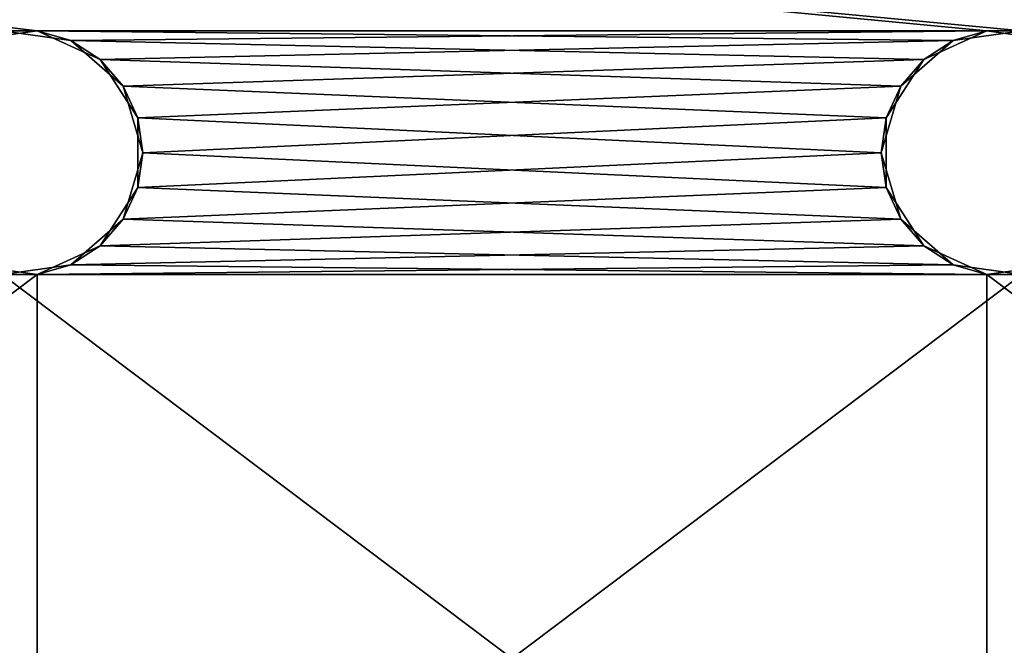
# Model space of a CAD drawing. Extents: x -200 to 200, y 0 to 90.
# Tile 20 of 46: x -60 to -20, y 45 to 70. Entities that reach past the tile are written whole.
import ezdxf

# ---------------------------------------------------------------- set-up
doc = ezdxf.new("R2010")
doc.units = 0
doc.header["$LTSCALE"] = 2.54
doc.layers.get('0').update_dxf_attribs({"color": 13, "linetype": 'CONTINUOUS'})

# ---------------------------------------------------------------- blocks, each defined once
blk = doc.blocks.new('GRUPA1_1')
at = {"color": 0}
for p, q in [((-20.711575, 69.949107), (-200, 86.999998)), ((-20.711575, 69.949107), (-200, 86.999998)), ((-19.288425, 69.949107, 1.5), (-200, 86.999998, 1.5)), ((-200, 86.999998, 1.5), (-59.288425, 69.949107, 1.5)), ((-19.288425, 69.949107, 1.5), (-200, 86.999998, 1.5)), ((-200, 86.999998, 1.5), (-59.288425, 69.949107, 1.5)), ((-59.288425, 69.949107, 1.5), (-99.288425, 69.949107, 1.5)), ((-59.288425, 69.949107, 1.5), (-99.288425, 69.949107, 1.5)), ((-59.288425, 69.949107, 1.5), (-62.077074, 69.548159, 1.5)), ((-59.288425, 69.949107, 1.5), (-62.077074, 69.548159, 1.5)), ((-59.288425, 69.949107, 1.5), (-60.711575, 69.949107)), ((-60.711575, 69.949107), (-57.922926, 69.548159)), ((-59.288425, 69.949107, 1.5), (-60.711575, 69.949107)), ((-20.711575, 69.949107), (-60.711575, 69.949107)), ((-20.711575, 69.949107), (-60.711575, 69.949107)), ((-60.711575, 69.949107), (-57.922926, 69.548159)), ((-56.725698, 68.778749, 1.5), (-59.288425, 69.949107, 1.5)), ((-59.288425, 69.949107, 1.5), (-57.922926, 69.548159)), ((-59.288425, 69.949107, 1.5), (-57.922926, 69.548159)), ((-22.077074, 69.548159, 1.5), (-59.288425, 69.949107, 1.5)), ((-56.725698, 68.778749, 1.5), (-59.288425, 69.949107, 1.5)), ((-22.077074, 69.548159, 1.5), (-59.288425, 69.949107, 1.5)), ((-19.288425, 69.949107, 1.5), (-59.288425, 69.949107, 1.5)), ((-19.288425, 69.949107, 1.5), (-59.288425, 69.949107, 1.5)), ((-20.711575, 69.949107), (-57.922926, 69.548159)), ((-20.711575, 69.949107), (-57.922926, 69.548159)), ((-23.274302, 68.778749), (-20.711575, 69.949107)), ((-23.274302, 68.778749), (-20.711575, 69.949107)), ((-19.288425, 69.949107, 1.5), (-22.077074, 69.548159, 1.5)), ((-22.077074, 69.548159, 1.5), (-20.711575, 69.949107)), ((-22.077074, 69.548159, 1.5), (-20.711575, 69.949107)), ((-19.288425, 69.949107, 1.5), (-22.077074, 69.548159, 1.5)), ((-19.288425, 69.949107, 1.5), (-20.711575, 69.949107)), ((-20.711575, 69.949107), (-17.922925, 69.548159)), ((-19.288425, 69.949107, 1.5), (-20.711575, 69.949107)), ((19.288425, 69.949107), (-20.711575, 69.949107)), ((19.288425, 69.949107), (-20.711575, 69.949107)), ((-20.711575, 69.949107), (-17.922925, 69.548159)), ((-56.725698, 68.778749, 1.5), (-57.922926, 69.548159)), ((-57.922926, 69.548159), (-55.793734, 67.703204)), ((-56.725698, 68.778749, 1.5), (-57.922926, 69.548159)), ((-23.274302, 68.778749), (-57.922926, 69.548159)), ((-23.274302, 68.778749), (-57.922926, 69.548159)), ((-57.922926, 69.548159), (-55.793734, 67.703204)), ((-22.077074, 69.548159, 1.5), (-56.725698, 68.778749, 1.5)), ((-22.077074, 69.548159, 1.5), (-56.725698, 68.778749, 1.5)), ((-22.077074, 69.548159, 1.5), (-24.206269, 67.703204, 1.5)), ((-22.077074, 69.548159, 1.5), (-24.206269, 67.703204, 1.5)), ((-22.077074, 69.548159, 1.5), (-23.274302, 68.778749)), ((-22.077074, 69.548159, 1.5), (-23.274302, 68.778749)), ((-55.202537, 66.408663, 1.5), (-56.725698, 68.778749, 1.5)), ((-56.725698, 68.778749, 1.5), (-55.793734, 67.703204)), ((-56.725698, 68.778749, 1.5), (-55.793734, 67.703204)), ((-24.206269, 67.703204, 1.5), (-56.725698, 68.778749, 1.5)), ((-55.202537, 66.408663, 1.5), (-56.725698, 68.778749, 1.5)), ((-24.206269, 67.703204, 1.5), (-56.725698, 68.778749, 1.5)), ((-23.274302, 68.778749), (-55.793734, 67.703204)), ((-23.274302, 68.778749), (-55.793734, 67.703204)), ((-24.797466, 66.408663), (-23.274302, 68.778749)), ((-24.797466, 66.408663), (-23.274302, 68.778749)), ((-24.206269, 67.703204, 1.5), (-23.274302, 68.778749)), ((-24.206269, 67.703204, 1.5), (-23.274302, 68.778749)), ((-55.202537, 66.408663, 1.5), (-55.793734, 67.703204)), ((-55.793734, 67.703204), (-55, 65)), ((-55.202537, 66.408663, 1.5), (-55.793734, 67.703204)), ((-24.797466, 66.408663), (-55.793734, 67.703204)), ((-24.797466, 66.408663), (-55.793734, 67.703204)), ((-55.793734, 67.703204), (-55, 65)), ((-24.206269, 67.703204, 1.5), (-55.202537, 66.408663, 1.5)), ((-24.206269, 67.703204, 1.5), (-55.202537, 66.408663, 1.5)), ((-24.206269, 67.703204, 1.5), (-25, 65, 1.5)), ((-24.206269, 67.703204, 1.5), (-25, 65, 1.5)), ((-24.206269, 67.703204, 1.5), (-24.797466, 66.408663)), ((-24.206269, 67.703204, 1.5), (-24.797466, 66.408663)), ((-55.202537, 63.591337, 1.5), (-55.202537, 66.408663, 1.5)), ((-55.202537, 66.408663, 1.5), (-55, 65)), ((-55.202537, 66.408663, 1.5), (-55, 65)), ((-55.202537, 66.408663, 1.5), (-25, 65, 1.5)), ((-55.202537, 66.408663, 1.5), (-25, 65, 1.5)), ((-55.202537, 63.591337, 1.5), (-55.202537, 66.408663, 1.5)), ((-24.797466, 66.408663), (-55, 65)), ((-24.797466, 66.408663), (-55, 65)), ((-25, 65, 1.5), (-24.797466, 66.408663)), ((-25, 65, 1.5), (-24.797466, 66.408663)), ((-24.797466, 63.591337), (-24.797466, 66.408663)), ((-24.797466, 63.591337), (-24.797466, 66.408663)), ((-55, 65), (-55.793734, 62.296796)), ((-55, 65), (-55.793734, 62.296796)), ((-55.202537, 63.591337, 1.5), (-55, 65)), ((-55.202537, 63.591337, 1.5), (-55, 65)), ((-55.202537, 63.591337, 1.5), (-25, 65, 1.5)), ((-55.202537, 63.591337, 1.5), (-25, 65, 1.5)), ((-24.797466, 63.591337), (-55, 65)), ((-24.797466, 63.591337), (-55, 65)), ((-25, 65, 1.5), (-24.797466, 63.591337)), ((-25, 65, 1.5), (-24.797466, 63.591337)), ((-25, 65, 1.5), (-24.206269, 62.296796, 1.5)), ((-25, 65, 1.5), (-24.206269, 62.296796, 1.5)), ((-56.725698, 61.221251, 1.5), (-55.202537, 63.591337, 1.5)), ((-56.725698, 61.221251, 1.5), (-55.202537, 63.591337, 1.5)), ((-55.793734, 62.296796), (-55.202537, 63.591337, 1.5)), ((-55.793734, 62.296796), (-55.202537, 63.591337, 1.5)), ((-24.797466, 63.591337), (-55.793734, 62.296796)), ((-24.797466, 63.591337), (-55.793734, 62.296796)), ((-55.202537, 63.591337, 1.5), (-24.206269, 62.296796, 1.5)), ((-55.202537, 63.591337, 1.5), (-24.206269, 62.296796, 1.5)), ((-24.206269, 62.296796, 1.5), (-24.797466, 63.591337)), ((-24.206269, 62.296796, 1.5), (-24.797466, 63.591337)), ((-23.274302, 61.221251), (-24.797466, 63.591337)), ((-23.274302, 61.221251), (-24.797466, 63.591337)), ((-55.793734, 62.296796), (-57.922926, 60.451841)), ((-55.793734, 62.296796), (-57.922926, 60.451841)), ((-56.725698, 61.221251, 1.5), (-55.793734, 62.296796)), ((-56.725698, 61.221251, 1.5), (-55.793734, 62.296796)), ((-56.725698, 61.221251, 1.5), (-24.206269, 62.296796, 1.5)), ((-56.725698, 61.221251, 1.5), (-24.206269, 62.296796, 1.5)), ((-23.274302, 61.221251), (-55.793734, 62.296796)), ((-23.274302, 61.221251), (-55.793734, 62.296796)), ((-24.206269, 62.296796, 1.5), (-23.274302, 61.221251)), ((-24.206269, 62.296796, 1.5), (-23.274302, 61.221251)), ((-24.206269, 62.296796, 1.5), (-22.077074, 60.451841, 1.5)), ((-24.206269, 62.296796, 1.5), (-22.077074, 60.451841, 1.5)), ((-59.288425, 60.050893, 1.5), (-56.725698, 61.221251, 1.5)), ((-59.288425, 60.050893, 1.5), (-56.725698, 61.221251, 1.5)), ((-56.725698, 61.221251, 1.5), (-57.922926, 60.451841)), ((-56.725698, 61.221251, 1.5), (-57.922926, 60.451841)), ((-23.274302, 61.221251), (-57.922926, 60.451841)), ((-23.274302, 61.221251), (-57.922926, 60.451841)), ((-56.725698, 61.221251, 1.5), (-22.077074, 60.451841, 1.5)), ((-56.725698, 61.221251, 1.5), (-22.077074, 60.451841, 1.5)), ((-22.077074, 60.451841, 1.5), (-23.274302, 61.221251)), ((-22.077074, 60.451841, 1.5), (-23.274302, 61.221251)), ((-20.711575, 60.050893), (-23.274302, 61.221251)), ((-20.711575, 60.050893), (-23.274302, 61.221251)), ((-62.077074, 60.451841, 1.5), (-59.288425, 60.050893, 1.5)), ((-62.077074, 60.451841, 1.5), (-59.288425, 60.050893, 1.5)), ((-57.922926, 60.451841), (-60.711575, 60.050893)), ((-57.922926, 60.451841), (-60.711575, 60.050893)), ((-59.288425, 60.050893, 1.5), (-57.922926, 60.451841)), ((-59.288425, 60.050893, 1.5), (-57.922926, 60.451841)), ((-22.077074, 60.451841, 1.5), (-59.288425, 60.050893, 1.5)), ((-22.077074, 60.451841, 1.5), (-59.288425, 60.050893, 1.5)), ((-20.711575, 60.050893), (-57.922926, 60.451841)), ((-20.711575, 60.050893), (-57.922926, 60.451841)), ((-22.077074, 60.451841, 1.5), (-20.711575, 60.050893)), ((-22.077074, 60.451841, 1.5), (-20.711575, 60.050893)), ((-22.077074, 60.451841, 1.5), (-19.288425, 60.050893, 1.5)), ((-22.077074, 60.451841, 1.5), (-19.288425, 60.050893, 1.5)), ((-17.922925, 60.451841), (-20.711575, 60.050893)), ((-17.922925, 60.451841), (-20.711575, 60.050893)), ((-59.288425, 60.050893, 1.5), (-99.288425, 29.949107, 1.5)), ((-59.288425, 60.050893, 1.5), (-99.288425, 29.949107, 1.5)), ((-59.288425, 60.050893, 1.5), (-99.288425, 60.050893, 1.5)), ((-59.288425, 60.050893, 1.5), (-99.288425, 60.050893, 1.5)), ((-59.288425, 60.050893, 1.5), (-60.711575, 60.050893)), ((-59.288425, 60.050893, 1.5), (-60.711575, 60.050893)), ((-20.711575, 29.949107), (-60.711575, 60.050893)), ((-60.711575, 60.050893), (-20.711575, 60.050893)), ((-20.711575, 29.949107), (-60.711575, 60.050893)), ((-60.711575, 60.050893), (-20.711575, 60.050893)), ((-19.288425, 60.050893, 1.5), (-59.288425, 29.949107, 1.5)), ((-59.288425, 29.949107, 1.5), (-59.288425, 60.050893, 1.5)), ((-59.288425, 29.949107, 1.5), (-59.288425, 60.050893, 1.5)), ((-19.288425, 60.050893, 1.5), (-59.288425, 29.949107, 1.5)), ((-19.288425, 60.050893, 1.5), (-59.288425, 60.050893, 1.5)), ((-19.288425, 60.050893, 1.5), (-59.288425, 60.050893, 1.5)), ((-19.288425, 60.050893, 1.5), (-20.711575, 60.050893)), ((-19.288425, 60.050893, 1.5), (-20.711575, 60.050893)), ((19.288425, 29.949107), (-20.711575, 60.050893)), ((-20.711575, 60.050893), (19.288425, 60.050893)), ((19.288425, 29.949107), (-20.711575, 60.050893)), ((-20.711575, 29.949107), (-20.711575, 60.050893)), ((-20.711575, 29.949107), (-20.711575, 60.050893)), ((-20.711575, 60.050893), (19.288425, 60.050893))]:
    blk.add_line(p, q, dxfattribs=at)
at = {"color": 9}
mesh = blk.add_polyface(dxfattribs=at)
corners = [(200, 86.999998), (19.288425, 69.949107), (-200, 86.999998)]
mesh.append_faces([[corners[k] for k in face] for face in [(0, 1, 2)]], dxfattribs={"color": 9})
mesh = blk.add_polyface(dxfattribs=at)
corners = [(19.288425, 69.949107), (-20.711575, 69.949107), (-200, 86.999998)]
mesh.append_faces([[corners[k] for k in face] for face in [(0, 1, 2)]], dxfattribs={"color": 9})
mesh = blk.add_polyface(dxfattribs=at)
corners = [(-20.711575, 69.949107), (-60.711575, 69.949107), (-200, 86.999998)]
mesh.append_faces([[corners[k] for k in face] for face in [(0, 1, 2)]], dxfattribs={"color": 9})
mesh = blk.add_polyface(dxfattribs=at)
corners = [(-19.288425, 69.949107, 1.5), (-200, 86.999998, 1.5), (-59.288425, 69.949107, 1.5)]
mesh.append_faces([[corners[k] for k in face] for face in [(0, 1, 2)]], dxfattribs={"color": 9})
mesh = blk.add_polyface(dxfattribs=at)
corners = [(200, 86.999998, 1.5), (-200, 86.999998, 1.5), (-19.288425, 69.949107, 1.5)]
mesh.append_faces([[corners[k] for k in face] for face in [(0, 1, 2)]], dxfattribs={"color": 9})
mesh = blk.add_polyface(dxfattribs=at)
corners = [(-59.288425, 69.949107, 1.5), (-200, 86.999998, 1.5), (-99.288425, 69.949107, 1.5)]
mesh.append_faces([[corners[k] for k in face] for face in [(0, 1, 2)]], dxfattribs={"color": 9})
mesh = blk.add_polyface(dxfattribs=at)
corners = [(-59.288425, 69.949107, 1.5), (-99.288425, 69.949107, 1.5), (-62.077074, 69.548159, 1.5)]
mesh.append_faces([[corners[k] for k in face] for face in [(0, 1, 2)]], dxfattribs={"color": 9})
mesh = blk.add_polyface(dxfattribs=at)
corners = [(-62.077074, 69.548159, 1.5), (-60.711575, 69.949107), (-59.288425, 69.949107, 1.5)]
mesh.append_faces([[corners[k] for k in face] for face in [(0, 1, 2)]], dxfattribs={"color": 9})
mesh = blk.add_polyface(dxfattribs=at)
corners = [(-59.288425, 69.949107, 1.5), (-60.711575, 69.949107), (-57.922926, 69.548159)]
mesh.append_faces([[corners[k] for k in face] for face in [(0, 1, 2)]], dxfattribs={"color": 9})
mesh = blk.add_polyface(dxfattribs=at)
corners = [(-20.711575, 69.949107), (-57.922926, 69.548159), (-60.711575, 69.949107)]
mesh.append_faces([[corners[k] for k in face] for face in [(0, 1, 2)]], dxfattribs={"color": 9})
mesh = blk.add_polyface(dxfattribs=at)
corners = [(-59.288425, 69.949107, 1.5), (-57.922926, 69.548159), (-56.725698, 68.778749, 1.5)]
mesh.append_faces([[corners[k] for k in face] for face in [(0, 1, 2)]], dxfattribs={"color": 9})
mesh = blk.add_polyface(dxfattribs=at)
corners = [(-22.077074, 69.548159, 1.5), (-59.288425, 69.949107, 1.5), (-56.725698, 68.778749, 1.5)]
mesh.append_faces([[corners[k] for k in face] for face in [(0, 1, 2)]], dxfattribs={"color": 9})
mesh = blk.add_polyface(dxfattribs=at)
corners = [(-19.288425, 69.949107, 1.5), (-59.288425, 69.949107, 1.5), (-22.077074, 69.548159, 1.5)]
mesh.append_faces([[corners[k] for k in face] for face in [(0, 1, 2)]], dxfattribs={"color": 9})
mesh = blk.add_polyface(dxfattribs=at)
corners = [(-20.711575, 69.949107), (-23.274302, 68.778749), (-57.922926, 69.548159)]
mesh.append_faces([[corners[k] for k in face] for face in [(0, 1, 2)]], dxfattribs={"color": 9})
mesh = blk.add_polyface(dxfattribs=at)
corners = [(-22.077074, 69.548159, 1.5), (-23.274302, 68.778749), (-20.711575, 69.949107)]
mesh.append_faces([[corners[k] for k in face] for face in [(0, 1, 2)]], dxfattribs={"color": 9})
mesh = blk.add_polyface(dxfattribs=at)
corners = [(-22.077074, 69.548159, 1.5), (-20.711575, 69.949107), (-19.288425, 69.949107, 1.5)]
mesh.append_faces([[corners[k] for k in face] for face in [(0, 1, 2)]], dxfattribs={"color": 9})
mesh = blk.add_polyface(dxfattribs=at)
corners = [(-19.288425, 69.949107, 1.5), (-20.711575, 69.949107), (-17.922925, 69.548159)]
mesh.append_faces([[corners[k] for k in face] for face in [(0, 1, 2)]], dxfattribs={"color": 9})
mesh = blk.add_polyface(dxfattribs=at)
corners = [(19.288425, 69.949107), (-17.922925, 69.548159), (-20.711575, 69.949107)]
mesh.append_faces([[corners[k] for k in face] for face in [(0, 1, 2)]], dxfattribs={"color": 9})
mesh = blk.add_polyface(dxfattribs=at)
corners = [(-56.725698, 68.778749, 1.5), (-57.922926, 69.548159), (-55.793734, 67.703204)]
mesh.append_faces([[corners[k] for k in face] for face in [(0, 1, 2)]], dxfattribs={"color": 9})
mesh = blk.add_polyface(dxfattribs=at)
corners = [(-23.274302, 68.778749), (-55.793734, 67.703204), (-57.922926, 69.548159)]
mesh.append_faces([[corners[k] for k in face] for face in [(0, 1, 2)]], dxfattribs={"color": 9})
mesh = blk.add_polyface(dxfattribs=at)
corners = [(-22.077074, 69.548159, 1.5), (-56.725698, 68.778749, 1.5), (-24.206269, 67.703204, 1.5)]
mesh.append_faces([[corners[k] for k in face] for face in [(0, 1, 2)]], dxfattribs={"color": 9})
mesh = blk.add_polyface(dxfattribs=at)
corners = [(-24.206269, 67.703204, 1.5), (-23.274302, 68.778749), (-22.077074, 69.548159, 1.5)]
mesh.append_faces([[corners[k] for k in face] for face in [(0, 1, 2)]], dxfattribs={"color": 9})
mesh = blk.add_polyface(dxfattribs=at)
corners = [(-56.725698, 68.778749, 1.5), (-55.793734, 67.703204), (-55.202537, 66.408663, 1.5)]
mesh.append_faces([[corners[k] for k in face] for face in [(0, 1, 2)]], dxfattribs={"color": 9})
mesh = blk.add_polyface(dxfattribs=at)
corners = [(-24.206269, 67.703204, 1.5), (-56.725698, 68.778749, 1.5), (-55.202537, 66.408663, 1.5)]
mesh.append_faces([[corners[k] for k in face] for face in [(0, 1, 2)]], dxfattribs={"color": 9})
mesh = blk.add_polyface(dxfattribs=at)
corners = [(-23.274302, 68.778749), (-24.797466, 66.408663), (-55.793734, 67.703204)]
mesh.append_faces([[corners[k] for k in face] for face in [(0, 1, 2)]], dxfattribs={"color": 9})
mesh = blk.add_polyface(dxfattribs=at)
corners = [(-23.274302, 68.778749), (-24.206269, 67.703204, 1.5), (-24.797466, 66.408663)]
mesh.append_faces([[corners[k] for k in face] for face in [(0, 1, 2)]], dxfattribs={"color": 9})
mesh = blk.add_polyface(dxfattribs=at)
corners = [(-55.793734, 67.703204), (-55, 65), (-55.202537, 66.408663, 1.5)]
mesh.append_faces([[corners[k] for k in face] for face in [(0, 1, 2)]], dxfattribs={"color": 9})
mesh = blk.add_polyface(dxfattribs=at)
corners = [(-24.797466, 66.408663), (-55, 65), (-55.793734, 67.703204)]
mesh.append_faces([[corners[k] for k in face] for face in [(0, 1, 2)]], dxfattribs={"color": 9})
mesh = blk.add_polyface(dxfattribs=at)
corners = [(-24.206269, 67.703204, 1.5), (-55.202537, 66.408663, 1.5), (-25, 65, 1.5)]
mesh.append_faces([[corners[k] for k in face] for face in [(0, 1, 2)]], dxfattribs={"color": 9})
mesh = blk.add_polyface(dxfattribs=at)
corners = [(-24.206269, 67.703204, 1.5), (-25, 65, 1.5), (-24.797466, 66.408663)]
mesh.append_faces([[corners[k] for k in face] for face in [(0, 1, 2)]], dxfattribs={"color": 9})
mesh = blk.add_polyface(dxfattribs=at)
corners = [(-55.202537, 66.408663, 1.5), (-55, 65), (-55.202537, 63.591337, 1.5)]
mesh.append_faces([[corners[k] for k in face] for face in [(0, 1, 2)]], dxfattribs={"color": 9})
mesh = blk.add_polyface(dxfattribs=at)
corners = [(-25, 65, 1.5), (-55.202537, 66.408663, 1.5), (-55.202537, 63.591337, 1.5)]
mesh.append_faces([[corners[k] for k in face] for face in [(0, 1, 2)]], dxfattribs={"color": 9})
mesh = blk.add_polyface(dxfattribs=at)
corners = [(-24.797466, 63.591337), (-55, 65), (-24.797466, 66.408663)]
mesh.append_faces([[corners[k] for k in face] for face in [(0, 1, 2)]], dxfattribs={"color": 9})
mesh = blk.add_polyface(dxfattribs=at)
corners = [(-24.797466, 66.408663), (-25, 65, 1.5), (-24.797466, 63.591337)]
mesh.append_faces([[corners[k] for k in face] for face in [(0, 1, 2)]], dxfattribs={"color": 9})
mesh = blk.add_polyface(dxfattribs=at)
corners = [(-55, 65), (-55.793734, 62.296796), (-55.202537, 63.591337, 1.5)]
mesh.append_faces([[corners[k] for k in face] for face in [(0, 1, 2)]], dxfattribs={"color": 9})
mesh = blk.add_polyface(dxfattribs=at)
corners = [(-24.797466, 63.591337), (-55.793734, 62.296796), (-55, 65)]
mesh.append_faces([[corners[k] for k in face] for face in [(0, 1, 2)]], dxfattribs={"color": 9})
mesh = blk.add_polyface(dxfattribs=at)
corners = [(-24.206269, 62.296796, 1.5), (-25, 65, 1.5), (-55.202537, 63.591337, 1.5)]
mesh.append_faces([[corners[k] for k in face] for face in [(0, 1, 2)]], dxfattribs={"color": 9})
mesh = blk.add_polyface(dxfattribs=at)
corners = [(-25, 65, 1.5), (-24.206269, 62.296796, 1.5), (-24.797466, 63.591337)]
mesh.append_faces([[corners[k] for k in face] for face in [(0, 1, 2)]], dxfattribs={"color": 9})
mesh = blk.add_polyface(dxfattribs=at)
corners = [(-55.202537, 63.591337, 1.5), (-55.793734, 62.296796), (-56.725698, 61.221251, 1.5)]
mesh.append_faces([[corners[k] for k in face] for face in [(0, 1, 2)]], dxfattribs={"color": 9})
mesh = blk.add_polyface(dxfattribs=at)
corners = [(-24.206269, 62.296796, 1.5), (-55.202537, 63.591337, 1.5), (-56.725698, 61.221251, 1.5)]
mesh.append_faces([[corners[k] for k in face] for face in [(0, 1, 2)]], dxfattribs={"color": 9})
mesh = blk.add_polyface(dxfattribs=at)
corners = [(-23.274302, 61.221251), (-55.793734, 62.296796), (-24.797466, 63.591337)]
mesh.append_faces([[corners[k] for k in face] for face in [(0, 1, 2)]], dxfattribs={"color": 9})
mesh = blk.add_polyface(dxfattribs=at)
corners = [(-24.797466, 63.591337), (-24.206269, 62.296796, 1.5), (-23.274302, 61.221251)]
mesh.append_faces([[corners[k] for k in face] for face in [(0, 1, 2)]], dxfattribs={"color": 9})
mesh = blk.add_polyface(dxfattribs=at)
corners = [(-56.725698, 61.221251, 1.5), (-55.793734, 62.296796), (-57.922926, 60.451841)]
mesh.append_faces([[corners[k] for k in face] for face in [(0, 1, 2)]], dxfattribs={"color": 9})
mesh = blk.add_polyface(dxfattribs=at)
corners = [(-23.274302, 61.221251), (-57.922926, 60.451841), (-55.793734, 62.296796)]
mesh.append_faces([[corners[k] for k in face] for face in [(0, 1, 2)]], dxfattribs={"color": 9})
mesh = blk.add_polyface(dxfattribs=at)
corners = [(-22.077074, 60.451841, 1.5), (-24.206269, 62.296796, 1.5), (-56.725698, 61.221251, 1.5)]
mesh.append_faces([[corners[k] for k in face] for face in [(0, 1, 2)]], dxfattribs={"color": 9})
mesh = blk.add_polyface(dxfattribs=at)
corners = [(-22.077074, 60.451841, 1.5), (-23.274302, 61.221251), (-24.206269, 62.296796, 1.5)]
mesh.append_faces([[corners[k] for k in face] for face in [(0, 1, 2)]], dxfattribs={"color": 9})
mesh = blk.add_polyface(dxfattribs=at)
corners = [(-56.725698, 61.221251, 1.5), (-57.922926, 60.451841), (-59.288425, 60.050893, 1.5)]
mesh.append_faces([[corners[k] for k in face] for face in [(0, 1, 2)]], dxfattribs={"color": 9})
mesh = blk.add_polyface(dxfattribs=at)
corners = [(-22.077074, 60.451841, 1.5), (-56.725698, 61.221251, 1.5), (-59.288425, 60.050893, 1.5)]
mesh.append_faces([[corners[k] for k in face] for face in [(0, 1, 2)]], dxfattribs={"color": 9})
mesh = blk.add_polyface(dxfattribs=at)
corners = [(-20.711575, 60.050893), (-57.922926, 60.451841), (-23.274302, 61.221251)]
mesh.append_faces([[corners[k] for k in face] for face in [(0, 1, 2)]], dxfattribs={"color": 9})
mesh = blk.add_polyface(dxfattribs=at)
corners = [(-22.077074, 60.451841, 1.5), (-20.711575, 60.050893), (-23.274302, 61.221251)]
mesh.append_faces([[corners[k] for k in face] for face in [(0, 1, 2)]], dxfattribs={"color": 9})
mesh = blk.add_polyface(dxfattribs=at)
corners = [(-59.288425, 60.050893, 1.5), (-62.077074, 60.451841, 1.5), (-99.288425, 60.050893, 1.5)]
mesh.append_faces([[corners[k] for k in face] for face in [(0, 1, 2)]], dxfattribs={"color": 9})
mesh = blk.add_polyface(dxfattribs=at)
corners = [(-59.288425, 60.050893, 1.5), (-60.711575, 60.050893), (-62.077074, 60.451841, 1.5)]
mesh.append_faces([[corners[k] for k in face] for face in [(0, 1, 2)]], dxfattribs={"color": 9})
mesh = blk.add_polyface(dxfattribs=at)
corners = [(-59.288425, 60.050893, 1.5), (-57.922926, 60.451841), (-60.711575, 60.050893)]
mesh.append_faces([[corners[k] for k in face] for face in [(0, 1, 2)]], dxfattribs={"color": 9})
mesh = blk.add_polyface(dxfattribs=at)
corners = [(-20.711575, 60.050893), (-60.711575, 60.050893), (-57.922926, 60.451841)]
mesh.append_faces([[corners[k] for k in face] for face in [(0, 1, 2)]], dxfattribs={"color": 9})
mesh = blk.add_polyface(dxfattribs=at)
corners = [(-19.288425, 60.050893, 1.5), (-22.077074, 60.451841, 1.5), (-59.288425, 60.050893, 1.5)]
mesh.append_faces([[corners[k] for k in face] for face in [(0, 1, 2)]], dxfattribs={"color": 9})
mesh = blk.add_polyface(dxfattribs=at)
corners = [(-19.288425, 60.050893, 1.5), (-20.711575, 60.050893), (-22.077074, 60.451841, 1.5)]
mesh.append_faces([[corners[k] for k in face] for face in [(0, 1, 2)]], dxfattribs={"color": 9})
mesh = blk.add_polyface(dxfattribs=at)
corners = [(-19.288425, 60.050893, 1.5), (-17.922925, 60.451841), (-20.711575, 60.050893)]
mesh.append_faces([[corners[k] for k in face] for face in [(0, 1, 2)]], dxfattribs={"color": 9})
mesh = blk.add_polyface(dxfattribs=at)
corners = [(19.288425, 60.050893), (-20.711575, 60.050893), (-17.922925, 60.451841)]
mesh.append_faces([[corners[k] for k in face] for face in [(0, 1, 2)]], dxfattribs={"color": 9})
mesh = blk.add_polyface(dxfattribs=at)
corners = [(-59.288425, 60.050893, 1.5), (-99.288425, 29.949107, 1.5), (-59.288425, 29.949107, 1.5)]
mesh.append_faces([[corners[k] for k in face] for face in [(0, 1, 2)]], dxfattribs={"color": 9})
mesh = blk.add_polyface(dxfattribs=at)
corners = [(-59.288425, 60.050893, 1.5), (-99.288425, 60.050893, 1.5), (-99.288425, 29.949107, 1.5)]
mesh.append_faces([[corners[k] for k in face] for face in [(0, 1, 2)]], dxfattribs={"color": 9})
mesh = blk.add_polyface(dxfattribs=at)
corners = [(-20.711575, 29.949107), (-60.711575, 60.050893), (-20.711575, 60.050893)]
mesh.append_faces([[corners[k] for k in face] for face in [(0, 1, 2)]], dxfattribs={"color": 9})
mesh = blk.add_polyface(dxfattribs=at)
corners = [(-20.711575, 29.949107), (-60.711575, 29.949107), (-60.711575, 60.050893)]
mesh.append_faces([[corners[k] for k in face] for face in [(0, 1, 2)]], dxfattribs={"color": 9})
mesh = blk.add_polyface(dxfattribs=at)
corners = [(-19.288425, 60.050893, 1.5), (-59.288425, 29.949107, 1.5), (-19.288425, 29.949107, 1.5)]
mesh.append_faces([[corners[k] for k in face] for face in [(0, 1, 2)]], dxfattribs={"color": 9})
mesh = blk.add_polyface(dxfattribs=at)
corners = [(-19.288425, 60.050893, 1.5), (-59.288425, 60.050893, 1.5), (-59.288425, 29.949107, 1.5)]
mesh.append_faces([[corners[k] for k in face] for face in [(0, 1, 2)]], dxfattribs={"color": 9})
mesh = blk.add_polyface(dxfattribs=at)
corners = [(19.288425, 29.949107), (-20.711575, 60.050893), (19.288425, 60.050893)]
mesh.append_faces([[corners[k] for k in face] for face in [(0, 1, 2)]], dxfattribs={"color": 9})
mesh = blk.add_polyface(dxfattribs=at)
corners = [(19.288425, 29.949107), (-20.711575, 29.949107), (-20.711575, 60.050893)]
mesh.append_faces([[corners[k] for k in face] for face in [(0, 1, 2)]], dxfattribs={"color": 9})
blk = doc.blocks.new('GRUPA0_1')
at = {"color": 0}
blk.add_blockref('GRUPA1_1', (0, 0), dxfattribs=at)

msp = doc.modelspace()

# ---------------------------------------------------------------- block references
at = {"color": 0}
msp.add_blockref('GRUPA0_1', (0, 0), dxfattribs=at)

doc.saveas('drawing.dxf')
